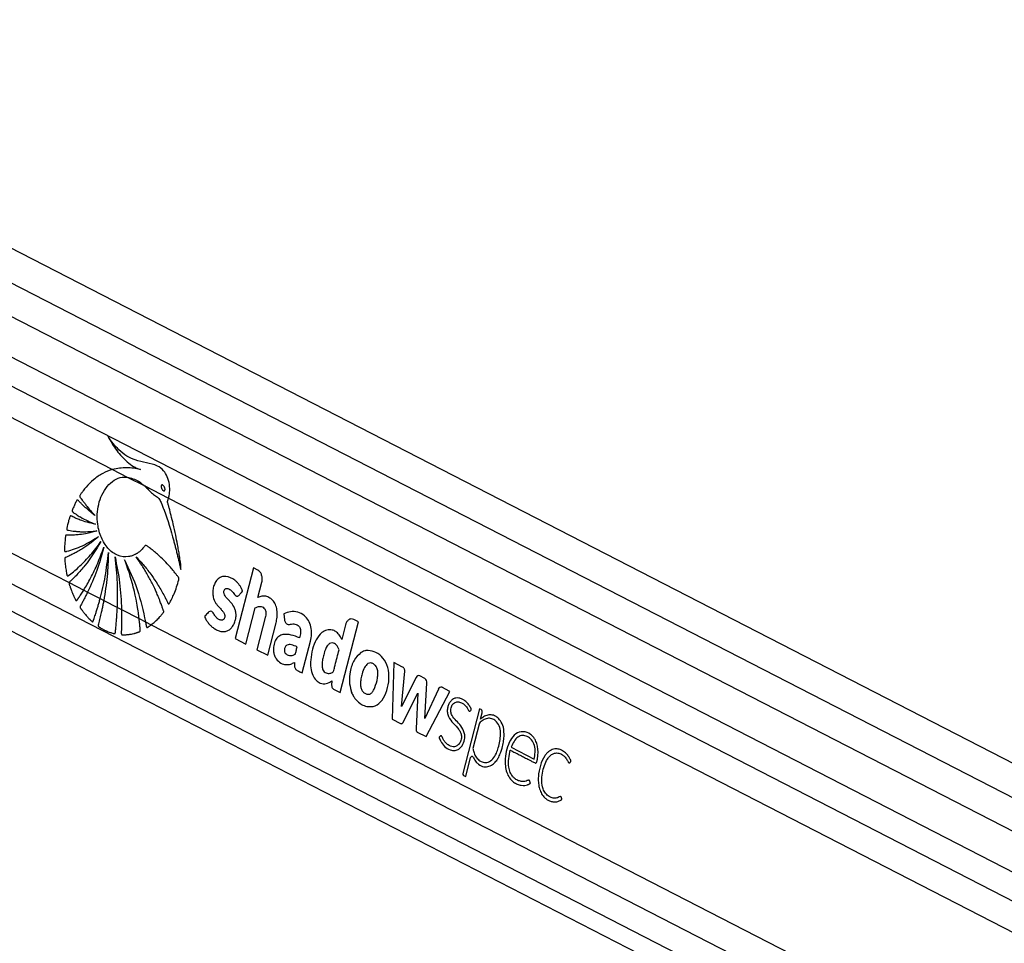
# Model space of a CAD drawing. Header units: millimetres. Extents: x 20 to 22981, y 40 to 19992.
# Tile 144 of 158: x 18032 to 18410, y 7551 to 7905. Entities that reach past the tile are written whole.
import ezdxf

# ---------------------------------------------------------------- set-up
doc = ezdxf.new("R2010")
doc.units = ezdxf.units.MM
doc.header["$LTSCALE"] = 2

msp = doc.modelspace()

# ---------------------------------------------------------------- linework, layer by layer
at = {"color": 7, "linetype": 'Continuous', "lineweight": 25}
for p, q in [((19059.57, 7287.66), (17858.58, 7904.86)), ((19035.15, 7274.09), (17844.52, 7885.97)), ((17829.48, 7773.2), (18874.59, 7236.12)), ((18068.05, 7732.44), (18073.71, 7729.53)), ((18073.71, 7729.53), (18080.41, 7726.09)), ((18080.41, 7726.09), (18089.55, 7721.39)), ((18089.55, 7721.39), (18820.95, 7345.51)), ((18122.08, 7694.73), (18115.11, 7667.62)), ((18123.83, 7693.83), (18122.08, 7694.73)), ((18051.41, 7689.04), (18057.01, 7686.16)), ((18057.01, 7686.16), (18058.52, 7685.38)), ((18123.8, 7683.28), (18125.34, 7689.27)), ((18058.52, 7685.38), (18063.33, 7682.91)), ((18063.33, 7682.91), (18064.7, 7682.21)), ((18064.7, 7682.21), (18069.92, 7679.53)), ((18069.92, 7679.53), (18071.5, 7678.71)), ((18071.5, 7678.71), (18078.26, 7675.24)), ((18119.23, 7665.51), (18122.8, 7679.41)), ((18078.26, 7675.24), (18080.73, 7673.97)), ((18126.67, 7675.7), (18123.48, 7663.32)), ((18133.73, 7677.05), (18134.01, 7674.84)), ((18162.39, 7674.02), (18160.62, 7674.92)), ((18080.73, 7673.97), (18082.89, 7672.86)), ((18082.89, 7672.86), (18809.01, 7299.7)), ((18127.6, 7661.21), (18130.78, 7673.59)), ((18155.42, 7646.91), (18162.39, 7674.02)), ((18157.41, 7672.81), (18155.99, 7667.29)), ((18115.11, 7667.62), (18119.23, 7665.51)), ((18123.48, 7663.32), (18127.6, 7661.21)), ((18140.85, 7654.4), (18143.97, 7666.57)), ((18176.01, 7658.39), (18175.28, 7636.7)), ((18179.3, 7656.69), (18176.01, 7658.39)), ((18178.89, 7641.57), (18180.18, 7655.09)), ((18184.56, 7652.7), (18178.89, 7641.57)), ((18187.9, 7652.29), (18185.94, 7653.3)), ((18152.17, 7651.37), (18152.11, 7649.72)), ((18152.87, 7648.22), (18155.42, 7646.91)), ((18187.85, 7636.92), (18188.68, 7650.56)), ((18193.04, 7648.24), (18187.85, 7636.92)), ((18197.51, 7647.33), (18194.44, 7648.91)), ((18179.6, 7635.59), (18185.22, 7646.64)), ((18185.22, 7646.64), (18184.48, 7633.08)), ((18188.32, 7630), (18197.51, 7647.33)), ((18208.82, 7640.65), (18202.47, 7615.92)), ((18209.42, 7640.34), (18208.82, 7640.65)), ((18175.28, 7636.7), (18178.47, 7635.07)), ((18209.18, 7636.64), (18209.19, 7636.65)), ((18209.19, 7636.65), (18209.82, 7639.13)), ((18208.71, 7634.79), (18206.32, 7625.48)), ((18184.98, 7631.72), (18188.32, 7630)), ((18221.01, 7625.92), (18229.76, 7621.42)), ((18203.55, 7614.69), (18205.41, 7621.96)), ((18202.74, 7615.11), (18203.55, 7614.69))]:
    msp.add_line(p, q, dxfattribs=at)
at = {"color": 8, "linetype": 'Continuous', "lineweight": 25}
for p, q in [((17846.72, 7897.75), (19047.23, 7280.8)), ((17849.28, 7867.99), (19020.62, 7266.02)), ((17849.75, 7856.64), (18836.68, 7349.45)), ((17849.75, 7844.62), (18068.05, 7732.44)), ((17845.56, 7794.83), (18051.41, 7689.04)), ((17840.97, 7785.45), (18819.41, 7282.62)), ((17835.08, 7777.89), (18929.55, 7215.44))]:
    msp.add_line(p, q, dxfattribs=at)
at = {"color": 7, "linetype": 'Continuous', "lineweight": 25, "flags": 128}
msp.add_lwpolyline([(18205.41, 7621.96), (18205.49, 7622.16), (18205.6, 7622.32), (18205.73, 7622.44), (18205.89, 7622.49), (18206.05, 7622.49), (18206.2, 7622.43), (18206.33, 7622.31), (18206.44, 7622.14)], dxfattribs=at)
at = {"color": 7, "linetype": 'Continuous', "lineweight": 25}
for centre, radius, start, end in [((18166.14, 7657.89), 5.16, 100.3282, 105.022), ((18185.53, 7652.36), 1.03, 66.6237, 160.4972), ((18186.9, 7650.8), 1.8, 352.5908, 55.9887), ((18194.04, 7647.94), 1.05, 67.2642, 163.5022), ((18170, 7651.03), 11.03, 198.5437, 202.3158), ((18208.8, 7639.46), 1.08, 342.0527, 54.4909), ((18212.49, 7633.39), 5.1, 53.8177, 61.4675), ((18210.14, 7634.46), 1.46, 133.4827, 167.0555), ((18203.15, 7615.7), 0.721, 162.0527, 234.4909)]:
    msp.add_arc(centre, radius, start, end, dxfattribs=at)
for points, knots in [([(18089.55, 7721.39), (18089.6, 7721.57), (18089.65, 7721.8), (18089.71, 7722.05), (18089.74, 7722.22), (18089.83, 7722.71), (18090.04, 7724.22), (18089.98, 7726.75), (18089.19, 7729.7), (18087.63, 7732.23), (18084.87, 7734.27), (18081.03, 7734.96), (18077.04, 7735.86), (18073.41, 7737.41), (18070.65, 7739.74), (18068.27, 7742.29), (18066.99, 7744.1), (18066.35, 7745.02)], [0, 0, 0, 0, 0.0128243, 0.0160293, 0.0176317, 0.0240423, 0.0497305, 0.1190583, 0.1883106, 0.2569438, 0.3409778, 0.4760744, 0.611696, 0.7174469, 0.8271337, 0.9131092, 1, 1, 1, 1]), ([(18066.35, 7745.02), (18067.41, 7743.18), (18069.52, 7739.52), (18072.94, 7735.8), (18075.66, 7733.81), (18077.15, 7733.03), (18078.04, 7732.64), (18078.5, 7732.5), (18078.73, 7732.43)], [0, 0, 0, 0, 0.325675, 0.650339, 0.822905, 0.91105, 0.955444, 1, 1, 1, 1]), ([(19924.35, 7736.15), (19910.77, 7728.61), (19828.53, 7682.94), (19677.11, 7599.42), (19401.01, 7447.73), (18917.06, 7182.77), (18384.43, 6891.83), (17990.1, 6676.57), (17872.67, 6612.47)], [0, 0, 0, 0, 0.019985, 0.121052, 0.22212, 0.424256, 0.828547, 1, 1, 1, 1]), ([(18068.05, 7732.44), (18066.79, 7731.99), (18064.26, 7731.08), (18060.88, 7728.71), (18058.43, 7726.32), (18057.07, 7724.65), (18056.51, 7723.9), (18056.23, 7723.51), (18055.94, 7723.07), (18055.66, 7722.74), (18055.5, 7722.41), (18055.47, 7722.2), (18055.51, 7721.97), (18055.66, 7721.71), (18055.86, 7721.44), (18056.06, 7721.21), (18056.45, 7720.7), (18057.04, 7719.87), (18058.16, 7718.44), (18059.59, 7716.7), (18060.79, 7715.4), (18061.4, 7714.75)], [0, 0, 0, 0, 0.170321, 0.3431, 0.494952, 0.561808, 0.579327, 0.59685, 0.614378, 0.63513, 0.645402, 0.650074, 0.654865, 0.666912, 0.680629, 0.691342, 0.70081, 0.750688, 0.800565, 0.900282, 1, 1, 1, 1]), ([(18078.73, 7732.43), (18076.97, 7732.74), (18073.4, 7733.38), (18069.85, 7732.76), (18068.05, 7732.44)], [0, 0, 0, 0, 0.49392, 1, 1, 1, 1]), ([(18093.44, 7690.11), (18093.49, 7690.24), (18093.54, 7690.42), (18093.56, 7690.69), (18093.51, 7690.87), (18093.35, 7691.12), (18092.98, 7691.56), (18092.37, 7692.39), (18091.43, 7693.56), (18089.92, 7695.34), (18087.87, 7697.55), (18085.69, 7699.61), (18083.92, 7701.1), (18082.81, 7702.01), (18081.87, 7702.65), (18081.29, 7703.29), (18080.7, 7703.36), (18080.44, 7703.09), (18079.96, 7702.49), (18079.05, 7701.38), (18077.98, 7700.57), (18077.18, 7700.08), (18076.89, 7699.92), (18076.34, 7699.64), (18075.47, 7699.28), (18073.27, 7698.74), (18069.95, 7699.15), (18066.24, 7701.87), (18063.58, 7706.14), (18062.3, 7710.83), (18062.12, 7715.27), (18062.65, 7719.12), (18063.91, 7722.85), (18065.95, 7726.09), (18068.64, 7728.45), (18071.34, 7729.57), (18073.05, 7729.54), (18073.71, 7729.53)], [0, 0, 0, 0, 0.0052218, 0.0070499, 0.0095239, 0.0120958, 0.0189034, 0.0337768, 0.0549962, 0.082593, 0.133161, 0.1856478, 0.2151661, 0.2374276, 0.2505262, 0.2682632, 0.2737688, 0.2788689, 0.2838609, 0.3062805, 0.3394434, 0.3448575, 0.3502717, 0.355686, 0.3740828, 0.3960704, 0.468653, 0.5383055, 0.6027106, 0.6684603, 0.7143406, 0.7601653, 0.807683, 0.8606471, 0.9134526, 0.9665257, 1, 1, 1, 1]), ([(18073.71, 7729.53), (18075.19, 7729.14), (18077.57, 7728.52), (18079.63, 7726.76), (18080.41, 7726.09)], [0, 0, 0, 0, 0.620885, 1, 1, 1, 1]), ([(18080.41, 7726.09), (18080.87, 7725.64), (18081.51, 7725.02), (18082.3, 7724.18), (18082.81, 7723.66), (18083.65, 7722.88), (18084.84, 7722.2), (18086.19, 7721.12), (18086.81, 7719.44), (18087.32, 7718.24), (18087.63, 7717.43), (18087.77, 7717.06), (18087.83, 7716.9), (18087.85, 7716.83), (18087.86, 7716.8), (18087.87, 7716.79), (18087.87, 7716.78), (18087.87, 7716.78), (18089.26, 7713), (18090.61, 7708.56), (18091.94, 7703.53), (18092.35, 7701.95), (18092.74, 7700.37), (18093.13, 7698.79), (18093.51, 7697.21), (18093.89, 7695.64), (18094.13, 7694.58), (18094.25, 7694.06)], [0, 0, 0, 0, 0.061385, 0.084428, 0.107288, 0.130191, 0.194029, 0.247865, 0.293247, 0.336626, 0.356113, 0.364687, 0.36846, 0.370119, 0.37085, 0.371171, 0.371312, 0.371375, 0.371424, 0.699593, 0.742663, 0.785721, 0.828754, 0.871748, 0.914688, 0.957557, 1, 1, 1, 1]), ([(18086.85, 7726.39), (18086.82, 7726.35), (18086.75, 7726.26), (18086.7, 7726.06), (18086.7, 7725.77), (18086.8, 7725.32), (18087.06, 7724.78), (18087.39, 7724.39), (18087.68, 7724.23), (18087.84, 7724.21), (18087.98, 7724.26), (18088.04, 7724.33), (18088.07, 7724.36)], [0, 0, 0, 0, 0.054409, 0.108831, 0.182979, 0.304817, 0.522551, 0.753607, 0.828743, 0.904472, 0.959024, 1, 1, 1, 1]), ([(18088.07, 7724.36), (18088.1, 7724.4), (18088.16, 7724.49), (18088.22, 7724.69), (18088.22, 7724.97), (18088.12, 7725.42), (18087.87, 7725.96), (18087.54, 7726.35), (18087.25, 7726.51), (18087.09, 7726.54), (18086.94, 7726.49), (18086.88, 7726.42), (18086.85, 7726.39)], [0, 0, 0, 0, 0.0540589, 0.1081366, 0.1814898, 0.3019771, 0.5184611, 0.7488201, 0.8245546, 0.9008749, 0.9552344, 1, 1, 1, 1]), ([(18061.4, 7714.75), (18060.8, 7715.21), (18059.59, 7716.14), (18058.09, 7717.44), (18056.89, 7718.55), (18056.12, 7719.3), (18055.57, 7719.86), (18055.15, 7720.26), (18054.89, 7720.61), (18054.67, 7720.72), (18054.59, 7720.73), (18054.5, 7720.68), (18054.32, 7720.48), (18054.08, 7720.03), (18053.65, 7719.2), (18053.26, 7718.31), (18052.89, 7717.47), (18052.69, 7717.02), (18052.59, 7716.71), (18052.56, 7716.53), (18052.58, 7716.37), (18052.65, 7716.24), (18052.83, 7716.06), (18053.31, 7715.74), (18054.29, 7715.04), (18056.1, 7713.99), (18058.58, 7712.64), (18060.54, 7711.83), (18061.54, 7711.41)], [0, 0, 0, 0, 0.09576, 0.19152, 0.246759, 0.296659, 0.322491, 0.341821, 0.367138, 0.370982, 0.37465, 0.378607, 0.383429, 0.406829, 0.434289, 0.485454, 0.510376, 0.53143, 0.538666, 0.544529, 0.549036, 0.554037, 0.560031, 0.580165, 0.628108, 0.713988, 0.853414, 1, 1, 1, 1]), ([(18094.25, 7694.06), (18094.26, 7694.76), (18094.28, 7695.73), (18094.08, 7697.05), (18093.94, 7698.12), (18093.71, 7699.63), (18093.4, 7701.48), (18092.93, 7704.12), (18092.26, 7707.49), (18091.43, 7711.21), (18090.58, 7714.68), (18089.93, 7717.15), (18089.51, 7718.7), (18089.3, 7719.37), (18089.22, 7719.66), (18089.19, 7719.82), (18089.16, 7719.91), (18089.14, 7719.96), (18089.12, 7720.05), (18089.16, 7720.18), (18089.23, 7720.35), (18089.39, 7720.73), (18089.48, 7721.1), (18089.55, 7721.39)], [0, 0, 0, 0, 0.072987, 0.101721, 0.141523, 0.186708, 0.264189, 0.34167, 0.473093, 0.631062, 0.75172, 0.858594, 0.908141, 0.926881, 0.935038, 0.941371, 0.943446, 0.945805, 0.947814, 0.952903, 0.959258, 0.968238, 1, 1, 1, 1]), ([(18061.54, 7711.41), (18060.45, 7711.65), (18058.49, 7712.09), (18056.01, 7712.91), (18054.32, 7713.58), (18053.21, 7714.06), (18052.56, 7714.36), (18052.14, 7714.61), (18051.93, 7714.61), (18051.82, 7714.51), (18051.76, 7714.43), (18051.66, 7714.19), (18051.46, 7713.67), (18051.24, 7712.88), (18051.02, 7711.99), (18050.82, 7711.13), (18050.65, 7710.4), (18050.54, 7709.88), (18050.51, 7709.63), (18050.51, 7709.5), (18050.54, 7709.4), (18050.6, 7709.28), (18050.75, 7709.17), (18050.97, 7709.13), (18051.51, 7709.06), (18052.38, 7708.89), (18053.64, 7708.74), (18055, 7708.61), (18057.83, 7708.47), (18060.19, 7708.68), (18062.06, 7708.85)], [0, 0, 0, 0, 0.130262, 0.233617, 0.299768, 0.336789, 0.369447, 0.380584, 0.390293, 0.392933, 0.395825, 0.399941, 0.415813, 0.444971, 0.471103, 0.493456, 0.520924, 0.53476, 0.538753, 0.542051, 0.544892, 0.547529, 0.554863, 0.563496, 0.573591, 0.618893, 0.666575, 0.72277, 0.779183, 1, 1, 1, 1]), ([(18062.06, 7708.85), (18060.84, 7708.51), (18058.63, 7707.9), (18055.76, 7707.46), (18053.74, 7707.29), (18052.43, 7707.23), (18051.6, 7707.23), (18051, 7707.22), (18050.61, 7707.26), (18050.34, 7707.27), (18050.21, 7707.22), (18050.16, 7707.18), (18050.09, 7707.11), (18050.04, 7706.96), (18050.01, 7706.65), (18049.95, 7706.22), (18049.87, 7705.5), (18049.77, 7704.29), (18049.66, 7702.93), (18049.63, 7701.82), (18049.64, 7701.32), (18049.68, 7701.13), (18049.75, 7701), (18049.87, 7700.93), (18050.03, 7700.92), (18050.21, 7700.96), (18050.35, 7701.01), (18050.44, 7701.04), (18050.48, 7701.05), (18050.49, 7701.05), (18050.5, 7701.06), (18050.5, 7701.06), (18050.5, 7701.06), (18050.5, 7701.06), (18050.5, 7701.06), (18052.53, 7701.6), (18056.72, 7703.04), (18060.67, 7705.46), (18062.73, 7706.71)], [0, 0, 0, 0, 0.124268, 0.224134, 0.287391, 0.32581, 0.354668, 0.370117, 0.385225, 0.394173, 0.396313, 0.398354, 0.400352, 0.404874, 0.409569, 0.422064, 0.435864, 0.460943, 0.507806, 0.532673, 0.538552, 0.542987, 0.546573, 0.550039, 0.555782, 0.562197, 0.56788, 0.570235, 0.571223, 0.571646, 0.57183, 0.571911, 0.571946, 0.571962, 0.571969, 0.571974, 0.777422, 1, 1, 1, 1]), ([(18062.73, 7706.71), (18061.63, 7705.78), (18059.53, 7704.01), (18056.74, 7702.13), (18054.58, 7700.86), (18053.16, 7700.11), (18052.08, 7699.58), (18051.32, 7699.24), (18050.67, 7698.93), (18050.2, 7698.82), (18049.92, 7698.64), (18049.83, 7698.56), (18049.78, 7698.47), (18049.74, 7698.35), (18049.74, 7698.1), (18049.77, 7697.64), (18049.84, 7696.92), (18049.92, 7695.97), (18050.11, 7694.57), (18050.31, 7693.3), (18050.5, 7692.33), (18050.56, 7691.98), (18050.61, 7691.8), (18050.66, 7691.69), (18050.74, 7691.62), (18050.82, 7691.59), (18051.01, 7691.61), (18051.2, 7691.76), (18051.37, 7691.91), (18051.45, 7691.98), (18051.48, 7692), (18051.49, 7692.01), (18051.49, 7692.01), (18051.49, 7692.02), (18051.5, 7692.02), (18051.5, 7692.02), (18051.5, 7692.02), (18052.89, 7693.06), (18055.69, 7695.42), (18059.78, 7699.62), (18062.3, 7703.01), (18063.6, 7704.76)], [0, 0, 0, 0, 0.108949, 0.208094, 0.263111, 0.308423, 0.336747, 0.360079, 0.37671, 0.395394, 0.400258, 0.402679, 0.404737, 0.406695, 0.410739, 0.419483, 0.434414, 0.454793, 0.477277, 0.51983, 0.532788, 0.53826, 0.541373, 0.544322, 0.546268, 0.548762, 0.551547, 0.562359, 0.567025, 0.568834, 0.569564, 0.56987, 0.570002, 0.570059, 0.570085, 0.570096, 0.5701, 0.570104, 0.704082, 0.847381, 1, 1, 1, 1]), ([(18063.6, 7704.76), (18061.64, 7701.58), (18058.81, 7696.99), (18055.01, 7692.66), (18053.36, 7690.97), (18052.63, 7690.26), (18052.25, 7689.9), (18051.88, 7689.52), (18051.55, 7689.31), (18051.43, 7689.08), (18051.41, 7689.04)], [0, 0, 0, 0, 0.5396338, 0.7772556, 0.8819076, 0.9093295, 0.9367571, 0.9641907, 0.9928249, 1, 1, 1, 1]), ([(18057.01, 7686.16), (18057.91, 7687.68), (18059.86, 7690.96), (18062.48, 7696.47), (18063.98, 7700.61), (18064.74, 7702.7)], [0, 0, 0, 0, 0.298622, 0.646049, 1, 1, 1, 1]), ([(18064.74, 7702.7), (18063.92, 7699.66), (18062.26, 7693.59), (18059.77, 7688.12), (18058.52, 7685.38)], [0, 0, 0, 0, 0.500097, 1, 1, 1, 1]), ([(18063.33, 7682.91), (18064.04, 7685.72), (18065.49, 7691.48), (18066.13, 7697.54), (18066.46, 7700.65)], [0, 0, 0, 0, 0.486212, 1, 1, 1, 1]), ([(18066.46, 7700.65), (18066.38, 7697.53), (18066.22, 7691.3), (18065.2, 7685.24), (18064.7, 7682.21)], [0, 0, 0, 0, 0.500115, 1, 1, 1, 1]), ([(18069.02, 7698.88), (18069.69, 7695.58), (18071.04, 7688.99), (18071.35, 7682.14), (18071.5, 7678.71)], [0, 0, 0, 0, 0.500144, 1, 1, 1, 1]), ([(18069.92, 7679.53), (18070, 7682.67), (18070.18, 7689.17), (18069.42, 7695.57), (18069.02, 7698.88)], [0, 0, 0, 0, 0.484531, 1, 1, 1, 1]), ([(18072.7, 7697.77), (18074.44, 7694.07), (18077.9, 7686.67), (18079.79, 7678.2), (18080.73, 7673.97)], [0, 0, 0, 0, 0.500003, 1, 1, 1, 1]), ([(18078.26, 7675.24), (18078.2, 7675.76), (18078.02, 7677.21), (18077.64, 7679.69), (18077.16, 7682.36), (18076.55, 7685.23), (18075.84, 7688.17), (18074.91, 7691.45), (18073.88, 7694.66), (18073.09, 7696.73), (18072.7, 7697.77)], [0, 0, 0, 0, 0.066205, 0.183788, 0.317485, 0.41147, 0.558603, 0.705732, 0.852863, 1, 1, 1, 1]), ([(18082.89, 7672.86), (18082.96, 7672.92), (18083.1, 7673.02), (18083.48, 7673.31), (18084.05, 7673.79), (18084.99, 7674.64), (18085.79, 7675.46), (18086.43, 7676.18), (18086.75, 7676.55), (18087.1, 7677), (18087.45, 7677.33), (18087.67, 7677.68), (18087.7, 7677.96), (18087.63, 7678.41), (18087.31, 7679.11), (18086.99, 7680.05), (18086.66, 7680.95), (18086.33, 7681.84), (18085.86, 7683.04), (18085.24, 7684.54), (18084.43, 7686.37), (18083.24, 7688.9), (18081.57, 7692.07), (18079.43, 7695.63), (18077.88, 7697.83), (18077.1, 7698.93)], [0, 0, 0, 0, 0.009773, 0.01955, 0.053503, 0.090987, 0.156953, 0.174231, 0.191508, 0.208784, 0.232016, 0.242885, 0.248402, 0.255249, 0.282679, 0.320214, 0.345703, 0.371192, 0.407907, 0.464935, 0.521963, 0.594639, 0.729773, 0.864843, 1, 1, 1, 1]), ([(18077.1, 7698.93), (18078.15, 7697.82), (18080.23, 7695.59), (18082.95, 7692.05), (18085.03, 7688.96), (18086.54, 7686.47), (18087.5, 7684.75), (18088.28, 7683.25), (18088.84, 7682.2), (18089.2, 7681.37), (18089.4, 7680.97), (18089.51, 7680.88), (18089.6, 7680.85), (18089.72, 7680.88), (18089.85, 7681.01), (18089.98, 7681.24), (18090.19, 7681.69), (18090.5, 7682.22), (18091.02, 7683.29), (18091.77, 7684.96), (18092.68, 7687.35), (18093.19, 7689.19), (18093.44, 7690.11)], [0, 0, 0, 0, 0.152817, 0.305598, 0.431743, 0.504493, 0.577242, 0.613253, 0.658131, 0.685771, 0.69446, 0.697026, 0.701153, 0.704888, 0.711447, 0.718643, 0.72912, 0.755836, 0.775879, 0.836896, 0.918475, 1, 1, 1, 1]), ([(18125.34, 7689.27), (18125.42, 7689.79), (18125.58, 7690.82), (18125.23, 7692.23), (18124.63, 7693.29), (18124.1, 7693.65), (18123.83, 7693.83)], [0, 0, 0, 0, 0.283705, 0.557917, 0.775026, 1, 1, 1, 1]), ([(18116.47, 7684.15), (18116.56, 7684.24), (18116.74, 7684.44), (18117.05, 7684.78), (18117.34, 7685.08), (18117.57, 7685.33), (18117.71, 7685.49), (18117.82, 7685.58), (18117.89, 7685.66), (18117.92, 7685.71), (18117.92, 7685.76), (18117.91, 7685.84), (18117.87, 7685.97), (18117.8, 7686.14), (18117.72, 7686.3), (18117.68, 7686.4), (18117.66, 7686.44), (18117.65, 7686.45), (18117.65, 7686.46), (18117.65, 7686.46), (18117.65, 7686.46), (18117.65, 7686.46), (18117.65, 7686.46), (18117.49, 7686.83), (18117.13, 7687.53), (18116.49, 7688.47), (18115.76, 7689.28), (18114.24, 7690.62), (18112.18, 7691.56), (18109.79, 7691.36), (18108.27, 7690.35), (18107.25, 7688.82), (18106.66, 7687.13), (18106.45, 7685.3), (18106.65, 7683.25), (18107.34, 7681.57), (18108.24, 7680.4), (18109.04, 7679.5), (18109.85, 7678.63), (18110.59, 7677.75), (18111.05, 7676.97), (18111.17, 7676.26), (18111.12, 7675.77), (18110.96, 7675.33), (18110.72, 7674.98), (18110.43, 7674.75), (18110.04, 7674.61), (18109.39, 7674.64), (18108.55, 7675.03), (18107.65, 7675.92), (18107.01, 7676.92), (18106.44, 7677.83), (18105.99, 7678), (18105.77, 7678.09)], [0, 0, 0, 0, 0.009933, 0.021428, 0.036586, 0.043256, 0.048496, 0.053293, 0.055328, 0.056685, 0.057709, 0.059012, 0.061578, 0.067091, 0.072433, 0.074295, 0.074963, 0.075223, 0.075331, 0.075377, 0.075396, 0.075405, 0.075409, 0.075412, 0.103996, 0.132573, 0.161198, 0.189781, 0.300288, 0.355354, 0.410313, 0.451904, 0.492398, 0.532427, 0.572388, 0.627017, 0.65651, 0.68584, 0.722817, 0.751197, 0.776739, 0.787339, 0.798404, 0.80906, 0.819367, 0.829737, 0.840332, 0.856561, 0.889067, 0.921966, 0.957477, 0.97857, 1, 1, 1, 1]), ([(18051.41, 7689.04), (18051.4, 7689.02), (18051.39, 7688.97), (18051.38, 7688.9), (18051.37, 7688.83), (18051.38, 7688.71), (18051.42, 7688.55), (18051.48, 7688.33), (18051.57, 7688.1), (18051.7, 7687.74), (18051.83, 7687.34), (18051.97, 7686.92), (18052.12, 7686.5), (18052.36, 7685.87), (18052.68, 7685.05), (18053.01, 7684.29), (18053.28, 7683.7), (18053.49, 7683.26), (18053.67, 7682.89), (18053.8, 7682.59), (18053.89, 7682.42), (18053.96, 7682.31), (18054.01, 7682.24), (18054.07, 7682.19), (18054.12, 7682.15), (18054.17, 7682.13), (18054.21, 7682.13), (18054.26, 7682.13), (18054.31, 7682.15), (18054.37, 7682.19), (18054.45, 7682.26), (18054.55, 7682.38), (18054.64, 7682.52), (18054.71, 7682.64), (18054.75, 7682.71), (18054.78, 7682.76), (18054.81, 7682.8), (18054.83, 7682.84), (18054.84, 7682.85), (18054.85, 7682.87), (18054.87, 7682.9), (18054.93, 7682.99), (18055.02, 7683.12), (18055.24, 7683.44), (18055.56, 7683.92), (18056.02, 7684.62), (18056.5, 7685.36), (18056.84, 7685.9), (18057.01, 7686.16)], [0, 0, 0, 0, 0.005125, 0.0104, 0.015527, 0.020787, 0.036701, 0.05297, 0.072022, 0.091083, 0.141887, 0.167284, 0.192681, 0.243478, 0.319674, 0.395954, 0.434048, 0.472143, 0.510238, 0.529281, 0.548401, 0.555181, 0.562013, 0.568805, 0.575787, 0.580205, 0.584754, 0.589173, 0.593702, 0.601188, 0.608864, 0.625207, 0.641811, 0.649952, 0.658094, 0.662164, 0.666235, 0.670306, 0.671324, 0.671832, 0.673868, 0.682008, 0.69829, 0.714572, 0.779699, 0.844839, 0.922409, 1, 1, 1, 1]), ([(18105.77, 7678.09), (18105.51, 7678.03), (18105.01, 7677.92), (18104.46, 7677.19), (18103.99, 7676.71), (18103.63, 7676.39), (18103.47, 7676.2), (18103.42, 7676.04), (18103.41, 7675.98), (18103.43, 7675.87), (18103.62, 7675.52), (18103.92, 7674.82), (18104.56, 7673.86), (18105.36, 7672.89), (18106.39, 7671.93), (18107.57, 7671.1), (18108.91, 7670.49), (18110.3, 7670.21), (18111.66, 7670.34), (18112.9, 7670.89), (18113.93, 7671.92), (18114.75, 7673.26), (18115.26, 7674.71), (18115.48, 7676.14), (18115.44, 7677.44), (18115.2, 7678.48), (18114.64, 7679.88), (18113.76, 7681.1), (18112.7, 7682.3), (18111.9, 7683.1), (18111.24, 7683.88), (18110.82, 7684.68), (18110.73, 7685.48), (18110.88, 7686.09), (18111.18, 7686.56), (18111.68, 7686.86), (18112.34, 7686.81), (18113.18, 7686.42), (18114.16, 7685.52), (18114.82, 7684.41), (18115.48, 7683.92), (18115.81, 7683.81), (18116.17, 7683.87), (18116.37, 7684.05), (18116.47, 7684.15)], [0, 0, 0, 0, 0.022693, 0.043769, 0.065125, 0.074105, 0.081704, 0.083311, 0.084608, 0.085809, 0.090371, 0.111465, 0.137648, 0.172538, 0.205482, 0.247029, 0.288953, 0.330457, 0.37138, 0.40852, 0.444978, 0.482039, 0.518824, 0.545977, 0.572992, 0.599285, 0.61411, 0.673633, 0.706936, 0.735471, 0.76055, 0.783467, 0.796125, 0.809873, 0.822722, 0.834848, 0.856612, 0.879671, 0.913137, 0.958833, 0.969242, 0.978982, 0.988773, 1, 1, 1, 1]), ([(18058.52, 7685.38), (18058.31, 7684.96), (18057.89, 7684.12), (18057.25, 7682.87), (18056.6, 7681.66), (18056.15, 7680.78), (18055.85, 7680.31), (18055.79, 7680.22), (18055.73, 7680.12), (18055.68, 7680.02), (18055.62, 7679.89), (18055.6, 7679.78), (18055.6, 7679.71), (18055.6, 7679.63), (18055.62, 7679.55), (18055.65, 7679.46), (18055.71, 7679.33), (18055.79, 7679.21), (18055.87, 7679.09), (18055.96, 7678.98), (18056.1, 7678.81), (18056.27, 7678.58), (18056.52, 7678.23), (18056.84, 7677.8), (18057.23, 7677.3), (18057.68, 7676.76), (18058.09, 7676.28), (18058.46, 7675.88), (18058.83, 7675.47), (18059.19, 7675.11), (18059.53, 7674.78), (18059.67, 7674.64), (18059.81, 7674.49), (18059.96, 7674.34), (18060.13, 7674.19), (18060.25, 7674.11), (18060.31, 7674.07), (18060.37, 7674.06), (18060.41, 7674.05), (18060.46, 7674.06), (18060.5, 7674.09), (18060.54, 7674.12), (18060.58, 7674.16), (18060.62, 7674.24), (18060.67, 7674.34), (18060.71, 7674.45), (18060.74, 7674.54), (18060.77, 7674.62), (18060.78, 7674.67), (18060.79, 7674.7), (18060.81, 7674.75), (18060.85, 7674.88), (18060.92, 7675.07), (18061.08, 7675.54), (18061.32, 7676.25), (18061.67, 7677.35), (18062.07, 7678.61), (18062.5, 7680.02), (18062.92, 7681.46), (18063.2, 7682.43), (18063.33, 7682.91)], [0, 0, 0, 0, 0.059754, 0.119542, 0.179296, 0.239083, 0.246561, 0.25403, 0.254045, 0.261508, 0.269113, 0.271884, 0.274724, 0.277502, 0.280377, 0.284523, 0.288772, 0.29827, 0.303075, 0.30774, 0.317628, 0.331834, 0.346045, 0.374433, 0.402821, 0.431223, 0.469076, 0.488014, 0.50693, 0.544927, 0.559121, 0.573314, 0.573315, 0.587508, 0.601729, 0.60573, 0.609766, 0.612403, 0.615098, 0.617741, 0.620491, 0.622756, 0.625069, 0.629454, 0.633942, 0.6391, 0.644272, 0.64685, 0.649427, 0.64975, 0.651038, 0.656193, 0.666503, 0.676814, 0.718055, 0.759308, 0.819394, 0.879479, 0.939565, 1, 1, 1, 1]), ([(18064.7, 7682.21), (18064.6, 7681.7), (18064.45, 7680.93), (18064.24, 7679.92), (18064.02, 7678.9), (18063.78, 7677.77), (18063.49, 7676.52), (18063.23, 7675.4), (18062.96, 7674.3), (18062.77, 7673.49), (18062.64, 7673.04), (18062.61, 7672.93), (18062.57, 7672.81), (18062.55, 7672.69), (18062.54, 7672.58), (18062.54, 7672.51), (18062.55, 7672.45), (18062.57, 7672.39), (18062.59, 7672.34), (18062.63, 7672.28), (18062.68, 7672.22), (18062.77, 7672.13), (18062.89, 7672.05), (18063.03, 7671.97), (18063.18, 7671.9), (18063.46, 7671.71), (18063.89, 7671.45), (18064.53, 7671.09), (18065.12, 7670.8), (18065.64, 7670.55), (18066.16, 7670.32), (18066.76, 7670.09), (18067.43, 7669.86), (18067.93, 7669.7), (18068.33, 7669.57), (18068.56, 7669.51), (18068.73, 7669.49), (18068.82, 7669.47), (18068.89, 7669.48), (18068.94, 7669.5), (18069, 7669.53), (18069.04, 7669.58), (18069.08, 7669.64), (18069.11, 7669.71), (18069.14, 7669.81), (18069.17, 7669.98), (18069.2, 7670.22), (18069.21, 7670.43), (18069.22, 7670.56), (18069.22, 7670.58), (18069.22, 7670.6), (18069.23, 7670.66), (18069.25, 7670.82), (18069.27, 7671.05), (18069.33, 7671.63), (18069.41, 7672.48), (18069.54, 7673.9), (18069.65, 7675.26), (18069.74, 7676.57), (18069.83, 7677.88), (18069.88, 7678.87), (18069.92, 7679.53)], [0, 0, 0, 0, 0.0525994, 0.0789095, 0.1051997, 0.1579271, 0.1973754, 0.2368372, 0.2762855, 0.3157473, 0.3223275, 0.3256211, 0.3289043, 0.3355078, 0.3378659, 0.3402738, 0.3421807, 0.3441451, 0.3460517, 0.3479982, 0.3516066, 0.3553039, 0.3625641, 0.3699043, 0.3771445, 0.3843969, 0.4133596, 0.4423467, 0.480966, 0.5002925, 0.5195868, 0.5584136, 0.587376, 0.6163485, 0.6308293, 0.6453377, 0.6501381, 0.6549493, 0.6577001, 0.6605076, 0.6632649, 0.6661319, 0.6685048, 0.6709323, 0.6751463, 0.6794642, 0.6891201, 0.698823, 0.7012309, 0.7013062, 0.7016071, 0.702811, 0.7076265, 0.7172576, 0.7268889, 0.7654146, 0.8039528, 0.8692207, 0.9018744, 0.9344904, 1, 1, 1, 1]), ([(18130.78, 7673.59), (18130.94, 7674.3), (18131.25, 7675.74), (18131.28, 7678.02), (18130.83, 7680.21), (18129.84, 7682.04), (18128.46, 7683.24), (18126.93, 7683.88), (18125.31, 7684), (18124.3, 7683.52), (18123.8, 7683.28)], [0, 0, 0, 0, 0.124448, 0.250146, 0.374778, 0.499816, 0.624786, 0.750232, 0.874855, 1, 1, 1, 1]), ([(18071.5, 7678.71), (18071.51, 7678.08), (18071.53, 7676.81), (18071.53, 7674.91), (18071.51, 7673.01), (18071.5, 7671.6), (18071.45, 7670.68), (18071.42, 7670.28), (18071.4, 7669.91), (18071.4, 7669.65), (18071.42, 7669.47), (18071.44, 7669.38), (18071.46, 7669.3), (18071.49, 7669.24), (18071.52, 7669.19), (18071.57, 7669.14), (18071.62, 7669.1), (18071.7, 7669.06), (18071.82, 7669.04), (18071.97, 7669.04), (18072.13, 7669.05), (18072.46, 7669.05), (18072.95, 7669.06), (18073.68, 7669.1), (18074.33, 7669.17), (18074.91, 7669.26), (18075.49, 7669.36), (18076.07, 7669.5), (18076.65, 7669.65), (18077.04, 7669.77), (18077.38, 7669.88), (18077.64, 7669.97), (18077.87, 7670.05), (18078.05, 7670.11), (18078.21, 7670.15), (18078.35, 7670.2), (18078.46, 7670.26), (18078.55, 7670.33), (18078.61, 7670.39), (18078.65, 7670.46), (18078.69, 7670.53), (18078.71, 7670.61), (18078.72, 7670.7), (18078.73, 7670.87), (18078.72, 7671.05), (18078.7, 7671.25), (18078.68, 7671.45), (18078.64, 7671.75), (18078.59, 7672.15), (18078.52, 7672.89), (18078.41, 7673.92), (18078.31, 7674.8), (18078.26, 7675.24)], [0, 0, 0, 0, 0.076283, 0.15263, 0.228913, 0.305261, 0.322857, 0.340475, 0.354047, 0.367713, 0.371816, 0.375968, 0.378767, 0.381637, 0.384441, 0.387341, 0.390713, 0.394179, 0.402459, 0.410958, 0.420453, 0.429948, 0.467927, 0.505939, 0.556581, 0.581927, 0.607229, 0.65819, 0.683962, 0.709744, 0.727063, 0.744386, 0.756071, 0.767761, 0.776459, 0.785174, 0.79168, 0.79829, 0.801751, 0.80528, 0.808749, 0.812353, 0.816172, 0.820099, 0.832142, 0.838199, 0.844174, 0.856502, 0.874539, 0.892587, 0.946283, 1, 1, 1, 1]), ([(18122.8, 7679.41), (18123.2, 7679.6), (18123.94, 7679.96), (18124.99, 7679.95), (18125.83, 7679.62), (18126.41, 7679.07), (18126.76, 7678.31), (18126.93, 7677.47), (18126.85, 7676.56), (18126.72, 7675.97), (18126.67, 7675.7)], [0, 0, 0, 0, 0.20075, 0.371353, 0.491267, 0.615204, 0.694596, 0.793687, 0.904539, 1, 1, 1, 1]), ([(18143.97, 7666.57), (18144.15, 7667.48), (18144.52, 7669.29), (18144.27, 7672.15), (18143.29, 7674.66), (18141.5, 7676.67), (18139.11, 7677.85), (18136.34, 7678.13), (18134.59, 7677.41), (18133.73, 7677.05)], [0, 0, 0, 0, 0.122899, 0.245993, 0.3688, 0.492261, 0.661688, 0.834247, 1, 1, 1, 1]), ([(18134.01, 7674.84), (18134.04, 7674.65), (18134.11, 7674.26), (18134.35, 7673.75), (18134.68, 7673.37), (18135.47, 7672.88), (18136.77, 7673.28), (18138.19, 7673.22), (18139.27, 7672.69), (18139.9, 7671.96), (18140.2, 7670.98), (18140.26, 7669.57), (18139.96, 7668.55), (18139.76, 7667.85)], [0, 0, 0, 0, 0.043693, 0.087035, 0.130805, 0.173871, 0.347703, 0.520641, 0.609431, 0.697904, 0.762047, 0.837472, 1, 1, 1, 1]), ([(18160.62, 7674.92), (18160.25, 7675.04), (18159.53, 7675.27), (18158.54, 7674.77), (18157.79, 7673.93), (18157.54, 7673.18), (18157.41, 7672.81)], [0, 0, 0, 0, 0.2837048, 0.5579166, 0.7750255, 1, 1, 1, 1]), ([(18080.73, 7673.97), (18080.76, 7673.82), (18080.82, 7673.51), (18080.87, 7673.2), (18080.93, 7672.89), (18080.97, 7672.66), (18081.02, 7672.35), (18081.06, 7672.17), (18081.1, 7672.05), (18081.13, 7671.99), (18081.16, 7671.94), (18081.2, 7671.9), (18081.23, 7671.87), (18081.28, 7671.85), (18081.33, 7671.84), (18081.42, 7671.84), (18081.54, 7671.88), (18081.68, 7671.95), (18081.83, 7672.05), (18082.03, 7672.21), (18082.27, 7672.41), (18082.58, 7672.64), (18082.78, 7672.79), (18082.89, 7672.86)], [0, 0, 0, 0, 0.098333, 0.196667, 0.196671, 0.295, 0.344148, 0.393445, 0.409885, 0.426545, 0.439319, 0.452419, 0.465215, 0.478456, 0.494622, 0.51123, 0.554714, 0.599296, 0.649122, 0.699247, 0.798789, 0.898338, 1, 1, 1, 1]), ([(18155.99, 7667.29), (18155.67, 7667.92), (18155.04, 7669.13), (18153.75, 7670.33), (18152.16, 7671.05), (18150.28, 7671.01), (18148.03, 7669.89), (18146.06, 7667.26), (18144.69, 7663.56), (18144.03, 7659.85), (18143.95, 7656.38), (18144.7, 7653.56), (18146.03, 7651.48), (18147.88, 7650.34), (18150.07, 7650.11), (18151.47, 7650.95), (18152.17, 7651.37)], [0, 0, 0, 0, 0.055174, 0.104924, 0.152121, 0.22113, 0.288785, 0.386404, 0.484076, 0.581734, 0.655206, 0.726559, 0.788721, 0.848695, 0.925084, 1, 1, 1, 1]), ([(18139.76, 7667.85), (18138.72, 7668.27), (18136.64, 7669.1), (18133.89, 7669.4), (18131.77, 7668.55), (18130.47, 7667.04), (18129.8, 7664.88), (18129.72, 7662.78), (18130.12, 7661.05), (18131.04, 7659.43), (18132.55, 7658.08), (18134.54, 7657.47), (18136.33, 7657.7), (18137.39, 7658.23), (18137.86, 7658.47)], [0, 0, 0, 0, 0.143245, 0.2863, 0.358562, 0.42973, 0.501653, 0.57333, 0.62118, 0.668883, 0.765222, 0.851094, 0.934425, 1, 1, 1, 1]), ([(18138.87, 7664.39), (18138.16, 7664.72), (18137.16, 7665.17), (18135.83, 7665.33), (18135.09, 7665.22), (18134.55, 7664.85), (18134.22, 7664.37), (18134.02, 7663.77), (18133.94, 7663.13), (18134.02, 7662.51), (18134.37, 7661.86), (18135.05, 7661.35), (18135.98, 7660.96), (18136.66, 7661.06), (18137, 7661.1)], [0, 0, 0, 0, 0.235346, 0.328382, 0.417623, 0.466597, 0.514368, 0.562572, 0.611927, 0.656748, 0.699407, 0.787981, 0.894127, 1, 1, 1, 1]), ([(18137, 7661.1), (18137.27, 7661.2), (18137.62, 7661.32), (18138.03, 7661.56), (18138.36, 7661.99), (18138.51, 7663.06), (18138.74, 7663.91), (18138.87, 7664.39)], [0, 0, 0, 0, 0.256542, 0.334859, 0.397753, 0.663702, 1, 1, 1, 1]), ([(18154.97, 7663.29), (18154.84, 7663.64), (18154.59, 7664.35), (18153.97, 7665.17), (18153.23, 7665.74), (18152.32, 7666.04), (18151.29, 7665.76), (18150.07, 7664.4), (18149.26, 7662.33), (18148.73, 7660.08), (18148.46, 7658.41), (18148.38, 7656.89), (18148.63, 7656.05), (18148.76, 7655.63)], [0, 0, 0, 0, 0.06701, 0.13381, 0.20062, 0.267957, 0.355127, 0.441557, 0.633595, 0.746498, 0.846357, 0.924443, 1, 1, 1, 1]), ([(18148.76, 7655.63), (18148.92, 7655.36), (18149.25, 7654.8), (18149.98, 7654.37), (18150.74, 7654.17), (18151.47, 7654.23), (18152.11, 7654.45), (18152.79, 7654.82), (18153.11, 7656.06), (18153.82, 7658.82), (18154.46, 7661.32), (18154.97, 7663.29)], [0, 0, 0, 0, 0.069768, 0.142093, 0.215677, 0.285558, 0.344021, 0.404727, 0.476993, 0.588013, 1, 1, 1, 1]), ([(18163.31, 7662.21), (18162.38, 7661.32), (18160.49, 7659.5), (18159.17, 7655.27), (18158.73, 7651.12), (18159.27, 7648.71), (18159.54, 7647.53)], [0, 0, 0, 0, 0.274692, 0.559989, 0.783639, 1, 1, 1, 1]), ([(18164.81, 7662.88), (18164.52, 7662.79), (18164.01, 7662.62), (18163.52, 7662.34), (18163.31, 7662.21)], [0, 0, 0, 0, 0.561208, 1, 1, 1, 1]), ([(18166.06, 7663.05), (18165.9, 7663.05), (18165.62, 7663.03), (18165.34, 7662.99), (18165.22, 7662.97)], [0, 0, 0, 0, 0.563954, 1, 1, 1, 1]), ([(18165.67, 7641.54), (18166.73, 7641.49), (18168.84, 7641.38), (18171.67, 7643.82), (18173.45, 7647.64), (18174.28, 7652.07), (18173.89, 7656.67), (18171.95, 7660.32), (18169.17, 7662.56), (18167.09, 7662.89), (18166.06, 7663.05)], [0, 0, 0, 0, 0.125115, 0.247908, 0.375235, 0.504206, 0.628862, 0.752358, 0.876174, 1, 1, 1, 1]), ([(18137.86, 7658.47), (18137.86, 7658.13), (18137.85, 7657.38), (18137.94, 7656.36), (18138.41, 7655.71), (18138.92, 7655.37), (18139.76, 7654.95), (18140.41, 7654.62), (18140.85, 7654.4)], [0, 0, 0, 0, 0.153808, 0.342505, 0.433346, 0.55862, 0.702766, 1, 1, 1, 1]), ([(18166.05, 7658.06), (18165.54, 7657.58), (18164.51, 7656.61), (18163.83, 7654.29), (18163.39, 7652.37), (18163.18, 7650.8), (18163.18, 7649.44), (18163.47, 7648.11), (18164.16, 7647.07), (18164.76, 7646.7), (18165.06, 7646.51)], [0, 0, 0, 0, 0.177898, 0.366935, 0.516404, 0.611742, 0.706498, 0.804316, 0.9008, 1, 1, 1, 1]), ([(18165.06, 7646.51), (18165.43, 7646.36), (18166.16, 7646.08), (18167.1, 7646.42), (18167.7, 7647.02), (18168.07, 7647.56), (18168.39, 7648.16), (18169.06, 7649.74), (18169.66, 7651.72), (18169.88, 7654.08), (18169.78, 7655.65), (18169.2, 7657.03), (18168.25, 7657.92), (18167.14, 7658.39), (18166.41, 7658.17), (18166.05, 7658.06)], [0, 0, 0, 0, 0.081409, 0.162225, 0.200498, 0.238876, 0.277459, 0.31571, 0.520186, 0.601428, 0.678877, 0.757677, 0.838992, 0.920897, 1, 1, 1, 1]), ([(18180.18, 7655.09), (18180.18, 7655.18), (18180.18, 7655.38), (18180.09, 7655.74), (18179.93, 7656.13), (18179.65, 7656.48), (18179.42, 7656.62), (18179.3, 7656.69)], [0, 0, 0, 0, 0.123461, 0.278128, 0.520216, 0.746513, 1, 1, 1, 1]), ([(18152.11, 7649.72), (18152.12, 7649.53), (18152.13, 7649.16), (18152.31, 7648.71), (18152.57, 7648.4), (18152.77, 7648.28), (18152.87, 7648.22)], [0, 0, 0, 0, 0.286382, 0.546973, 0.760274, 1, 1, 1, 1]), ([(18159.79, 7646.85), (18160.03, 7646.34), (18160.45, 7645.43), (18161.01, 7644.7), (18161.25, 7644.37)], [0, 0, 0, 0, 0.558522, 1, 1, 1, 1]), ([(18161.25, 7644.37), (18162, 7643.61), (18163.34, 7642.24), (18164.95, 7641.75), (18165.67, 7641.54)], [0, 0, 0, 0, 0.556174, 1, 1, 1, 1]), ([(18205.26, 7639.84), (18205.4, 7639.96), (18205.55, 7640.08), (18205.66, 7640.27), (18205.68, 7640.31), (18205.69, 7640.39), (18205.66, 7640.5), (18205.55, 7640.84), (18205.16, 7641.54), (18204.44, 7642.73), (18203.35, 7643.74), (18202.13, 7644.44), (18200.95, 7644.83), (18199.7, 7644.84), (18198.53, 7644.38), (18197.57, 7643.48), (18196.89, 7642.29), (18196.48, 7640.86), (18196.43, 7639.22), (18197.1, 7637.03), (18198.79, 7635), (18200.54, 7633.36), (18201.58, 7631.66), (18202.01, 7630.2), (18201.76, 7628.5), (18201, 7627.08), (18199.91, 7626.23), (18198.75, 7626.03), (18197.69, 7626.31), (18196.76, 7626.81), (18195.92, 7627.54), (18195.18, 7628.49), (18194.7, 7629.38), (18194.44, 7630.03), (18194.27, 7630.24), (18194.14, 7630.32), (18193.97, 7630.33), (18193.76, 7630.2), (18193.58, 7629.98), (18193.42, 7629.83), (18193.33, 7629.74), (18193.3, 7629.7), (18193.3, 7629.68), (18193.3, 7629.65), (18193.32, 7629.56), (18193.38, 7629.43), (18193.46, 7629.26), (18193.63, 7628.9), (18193.82, 7628.49), (18194.03, 7628.1), (18194.13, 7627.93), (18194.17, 7627.86), (18194.19, 7627.83), (18194.2, 7627.82), (18194.21, 7627.81), (18194.21, 7627.81), (18194.21, 7627.81), (18194.21, 7627.81), (18194.69, 7627.02), (18195.9, 7625.71), (18197.8, 7624.72), (18199.54, 7624.6), (18201.02, 7625.11), (18201.77, 7626.04), (18202.15, 7626.51)], [0, 0, 0, 0, 0.010829, 0.011529, 0.012127, 0.013052, 0.015073, 0.017739, 0.03148, 0.057486, 0.093676, 0.119104, 0.147618, 0.175792, 0.203903, 0.22976, 0.253437, 0.276873, 0.303126, 0.330944, 0.388857, 0.451479, 0.474782, 0.49689, 0.525617, 0.553831, 0.580929, 0.608802, 0.631841, 0.654374, 0.676717, 0.699111, 0.721796, 0.731279, 0.734326, 0.737351, 0.740659, 0.746266, 0.752174, 0.757108, 0.75935, 0.759634, 0.759895, 0.760324, 0.760893, 0.764226, 0.768058, 0.77064, 0.785242, 0.791669, 0.794497, 0.795742, 0.796289, 0.79653, 0.796637, 0.796683, 0.796704, 0.796713, 0.79672, 0.846935, 0.89888, 0.932729, 0.96579, 1, 1, 1, 1]), ([(18203.22, 7630.71), (18202.9, 7631.71), (18202.28, 7633.73), (18200.36, 7635.59), (18198.86, 7637.12), (18197.97, 7638.72), (18197.73, 7639.98), (18197.89, 7641.02), (18198.18, 7641.81), (18198.62, 7642.47), (18199.38, 7643.14), (18200.53, 7643.45), (18201.82, 7643.09), (18202.8, 7642.5), (18203.58, 7641.75), (18204.22, 7640.93), (18204.55, 7640.05), (18204.87, 7639.75), (18204.99, 7639.7), (18205.09, 7639.71), (18205.18, 7639.76), (18205.23, 7639.81), (18205.26, 7639.84)], [0, 0, 0, 0, 0.124778, 0.249542, 0.369694, 0.4284, 0.481224, 0.514871, 0.548895, 0.583537, 0.618609, 0.693311, 0.768512, 0.830409, 0.866112, 0.922934, 0.969973, 0.977732, 0.984778, 0.989397, 0.994335, 1, 1, 1, 1]), ([(18206.32, 7625.48), (18206.4, 7625.05), (18206.61, 7624), (18207.31, 7622.33), (18208.58, 7620.84), (18210.29, 7620.03), (18212.21, 7620.03), (18214.05, 7621.34), (18215.31, 7623.44), (18216.1, 7625.81), (18216.65, 7628.24), (18217.01, 7630.87), (18216.74, 7633.64), (18215.52, 7635.69), (18213.95, 7636.87), (18212.25, 7637.16), (18210.59, 7636.67), (18209.62, 7635.91), (18209.13, 7635.53)], [0, 0, 0, 0, 0.0341043, 0.0840776, 0.1466221, 0.2087488, 0.2771046, 0.3496757, 0.4255835, 0.4843747, 0.5508468, 0.6216403, 0.6892904, 0.7575167, 0.8189958, 0.8793055, 0.9395155, 1, 1, 1, 1]), ([(18212.03, 7638.28), (18211.47, 7638.09), (18210.45, 7637.75), (18209.57, 7636.98), (18209.18, 7636.64)], [0, 0, 0, 0, 0.556875, 1, 1, 1, 1]), ([(18214.93, 7637.87), (18214.4, 7638.08), (18213.45, 7638.47), (18212.46, 7638.34), (18212.03, 7638.28)], [0, 0, 0, 0, 0.5583157, 1, 1, 1, 1]), ([(18217.99, 7633.58), (18217.66, 7634.48), (18217.06, 7636.09), (18215.98, 7637.07), (18215.5, 7637.51)], [0, 0, 0, 0, 0.556758, 1, 1, 1, 1]), ([(18178.47, 7635.07), (18178.59, 7635.02), (18178.82, 7634.93), (18179.15, 7635.02), (18179.41, 7635.26), (18179.53, 7635.48), (18179.6, 7635.59)], [0, 0, 0, 0, 0.286326, 0.544838, 0.757768, 1, 1, 1, 1]), ([(18184.48, 7633.08), (18184.48, 7632.91), (18184.47, 7632.6), (18184.56, 7632.19), (18184.73, 7631.88), (18184.89, 7631.78), (18184.98, 7631.72)], [0, 0, 0, 0, 0.300096, 0.558347, 0.763087, 1, 1, 1, 1]), ([(18217.48, 7625.59), (18217.66, 7626.35), (18218.01, 7627.82), (18218.39, 7630.52), (18218.14, 7632.42), (18217.99, 7633.58)], [0, 0, 0, 0, 0.296442, 0.572275, 1, 1, 1, 1]), ([(18202.15, 7626.51), (18202.53, 7627.27), (18203.03, 7628.29), (18203.27, 7629.8), (18203.23, 7630.41), (18203.22, 7630.71)], [0, 0, 0, 0, 0.599205, 0.809031, 1, 1, 1, 1]), ([(18220.65, 7624.81), (18220.68, 7624.79), (18220.72, 7624.77), (18220.77, 7624.75), (18220.79, 7624.74), (18220.8, 7624.73), (18220.8, 7624.73), (18220.8, 7624.73), (18220.8, 7624.73), (18220.81, 7624.73), (18220.81, 7624.73), (18220.81, 7624.73), (18221.35, 7624.45), (18222.44, 7623.89), (18224.07, 7623.05), (18225.71, 7622.21), (18227.13, 7621.47), (18228.42, 7620.83), (18229.36, 7620.25), (18230.04, 7619.95), (18230.35, 7619.83), (18230.5, 7619.87), (18230.66, 7620), (18230.8, 7620.29), (18230.92, 7620.75), (18231.04, 7621.53), (18231.21, 7622.5), (18231.3, 7623.71), (18231.27, 7625.16), (18231.05, 7626.57), (18230.67, 7627.77), (18230.25, 7628.71), (18229.55, 7629.82), (18228.06, 7631.3), (18225.59, 7632.23), (18222.67, 7631.38), (18220.51, 7628.7), (18219.22, 7625.29), (18218.63, 7621.89), (18218.64, 7618.81), (18219.21, 7616.26), (18220.28, 7614.02), (18221.35, 7613.06), (18221.89, 7612.57)], [0, 0, 0, 0, 0.002274, 0.003275, 0.003716, 0.003909, 0.003995, 0.004032, 0.004049, 0.004056, 0.004059, 0.004061, 0.004062, 0.046487, 0.088913, 0.131338, 0.173764, 0.199656, 0.232, 0.247975, 0.252209, 0.255508, 0.258705, 0.265314, 0.272848, 0.28454, 0.306465, 0.324317, 0.347624, 0.381446, 0.398309, 0.415265, 0.438718, 0.474805, 0.547218, 0.618869, 0.684204, 0.750636, 0.816426, 0.863262, 0.908332, 0.953113, 1, 1, 1, 1]), ([(18229.76, 7621.42), (18229.94, 7622.27), (18230.28, 7623.96), (18230.02, 7626.67), (18228.87, 7628.91), (18227.18, 7630.17), (18225.33, 7630.6), (18223.49, 7629.98), (18221.97, 7628.27), (18221.33, 7626.71), (18221.01, 7625.92)], [0, 0, 0, 0, 0.124213, 0.247775, 0.374538, 0.501893, 0.623019, 0.743733, 0.871569, 1, 1, 1, 1]), ([(18216.19, 7622.16), (18216.47, 7622.77), (18216.96, 7623.86), (18217.32, 7625.06), (18217.48, 7625.59)], [0, 0, 0, 0, 0.553981, 1, 1, 1, 1]), ([(18206.44, 7622.14), (18206.63, 7621.74), (18206.96, 7621.06), (18207.65, 7620.1), (18208.77, 7619.1), (18210.44, 7618.3), (18212.49, 7618.45), (18213.66, 7619.21), (18214.25, 7619.58)], [0, 0, 0, 0, 0.116144, 0.197588, 0.324338, 0.564652, 0.784003, 1, 1, 1, 1]), ([(18214.25, 7619.58), (18214.66, 7619.99), (18215.39, 7620.73), (18215.95, 7621.73), (18216.19, 7622.16)], [0, 0, 0, 0, 0.5614581, 1, 1, 1, 1]), ([(18221.89, 7612.57), (18222.37, 7612.27), (18223.32, 7611.67), (18224.78, 7611.32), (18226.08, 7611.27), (18226.99, 7611.44), (18227.58, 7611.66), (18227.91, 7611.85), (18228.15, 7611.98), (18228.28, 7612.07), (18228.33, 7612.13), (18228.34, 7612.16), (18228.35, 7612.2), (18228.33, 7612.26), (18228.26, 7612.44), (18228.23, 7612.68), (18228.15, 7612.94), (18228.07, 7613.15), (18227.85, 7613.27), (18227.53, 7613.26), (18227, 7613.06), (18226.32, 7612.81), (18225.54, 7612.77), (18224.62, 7612.84), (18223.46, 7613.19), (18222.31, 7613.92), (18221.32, 7614.95), (18220.51, 7616.31), (18219.9, 7618.63), (18219.94, 7621.64), (18220.41, 7623.75), (18220.65, 7624.81)], [0, 0, 0, 0, 0.070766, 0.141748, 0.201106, 0.248035, 0.266451, 0.284809, 0.29667, 0.302127, 0.303721, 0.304907, 0.30596, 0.307193, 0.311035, 0.326616, 0.330017, 0.338587, 0.348792, 0.360366, 0.380977, 0.424679, 0.455917, 0.48711, 0.54945, 0.617591, 0.657564, 0.71666, 0.786611, 0.892608, 1, 1, 1, 1]), ([(18243.45, 7620.01), (18243.57, 7620.13), (18243.71, 7620.27), (18243.87, 7620.39), (18243.9, 7620.42), (18243.91, 7620.44), (18243.91, 7620.47), (18243.9, 7620.51), (18243.88, 7620.63), (18243.81, 7621.02), (18243.55, 7621.43), (18243.3, 7621.91), (18243.03, 7622.35), (18242.48, 7623.17), (18241.66, 7623.98), (18240.66, 7624.63), (18239.57, 7625.14), (18238.39, 7625.37), (18237.2, 7625.22), (18236.27, 7624.88), (18235.38, 7624.33), (18234.56, 7623.56), (18233.34, 7621.95), (18232.05, 7619.02), (18231.36, 7615.46), (18231.36, 7612.52), (18231.68, 7610.41), (18232.37, 7608.46), (18233.38, 7606.98), (18234.53, 7605.97), (18235.71, 7605.31), (18236.96, 7604.96), (18238.22, 7604.93), (18239.28, 7605.21), (18239.96, 7605.58), (18240.25, 7605.8), (18240.34, 7605.87), (18240.37, 7605.9), (18240.39, 7605.95), (18240.39, 7606.01), (18240.39, 7606.06), (18240.39, 7606.09)], [0, 0, 0, 0, 0.01379, 0.016297, 0.01685, 0.017284, 0.017774, 0.01844, 0.020066, 0.026122, 0.044804, 0.055348, 0.065634, 0.082788, 0.12973, 0.157629, 0.185603, 0.236815, 0.266767, 0.2965, 0.326342, 0.356622, 0.387691, 0.481767, 0.579472, 0.627418, 0.67422, 0.720724, 0.769122, 0.807565, 0.846917, 0.886543, 0.925795, 0.964278, 0.986058, 0.993389, 0.994812, 0.995817, 0.996803, 0.99808, 1, 1, 1, 1]), ([(18240.39, 7606.09), (18240.38, 7606.2), (18240.35, 7606.44), (18240.26, 7606.72), (18240.15, 7606.92), (18240.07, 7607.03), (18239.96, 7607.08), (18239.6, 7607.07), (18239.22, 7606.72), (18238.63, 7606.55), (18238.17, 7606.44), (18237.75, 7606.42), (18237.25, 7606.43), (18236.52, 7606.54), (18235.37, 7607.05), (18234.14, 7608.17), (18233.03, 7610.16), (18232.59, 7612.96), (18232.88, 7616.03), (18233.64, 7618.89), (18234.65, 7621.18), (18235.85, 7622.7), (18236.94, 7623.47), (18237.96, 7623.76), (18238.71, 7623.75), (18239.61, 7623.56), (18240.6, 7623.13), (18241.56, 7622.3), (18242.16, 7621.51), (18242.54, 7620.92), (18242.76, 7620.45), (18242.91, 7620.14), (18243.04, 7619.99), (18243.18, 7619.92), (18243.31, 7619.93), (18243.4, 7619.98), (18243.45, 7620.01)], [0, 0, 0, 0, 0.008613, 0.01893, 0.023711, 0.027809, 0.031616, 0.035597, 0.067636, 0.079047, 0.101583, 0.119142, 0.125704, 0.15608, 0.199933, 0.257837, 0.315431, 0.393714, 0.47405, 0.554581, 0.631568, 0.681625, 0.730929, 0.764448, 0.795819, 0.812805, 0.864674, 0.909246, 0.935705, 0.955571, 0.971604, 0.978837, 0.985383, 0.98962, 0.99428, 1, 1, 1, 1])]:
    msp.add_open_spline(points, degree=3, knots=knots, dxfattribs=at)

doc.saveas('drawing.dxf')
